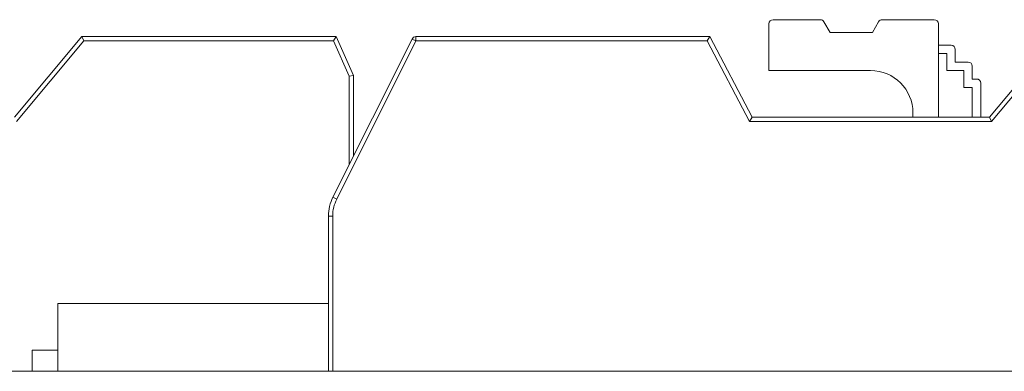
# Model space of a CAD drawing. Header units: inches. Extents: x -30 to 641, y 180 to 601.
# Tile 56 of 234: x 37.79 to 49.41, y 442.47 to 446.62. Entities that reach past the tile are written whole.
import ezdxf

# ---------------------------------------------------------------- set-up
doc = ezdxf.new("R2010")
doc.units = ezdxf.units.IN
doc.header["$MEASUREMENT"] = 0
doc.layers.add('1', color=7, linetype='Continuous')

# ---------------------------------------------------------------- blocks, each defined once
blk = doc.blocks.new('block 2074')
at = {"layer": '1', "color": 155, "lineweight": 18, "true_color": 0x4c7299}
blk.add_lwpolyline([(155.502, 442.474), (23.937, 442.474)], dxfattribs=at)
blk = doc.blocks.new('block 2124')
at = {"layer": '1', "color": 155, "lineweight": 18, "true_color": 0x4c7299}
blk.add_lwpolyline([(38.238, 443.274), (41.433, 443.274)], dxfattribs=at)
blk = doc.blocks.new('block 2125')
at = {"layer": '1', "color": 155, "lineweight": 18, "true_color": 0x4c7299}
blk.add_lwpolyline([(37.938, 442.724), (38.238, 442.724)], dxfattribs=at)
blk = doc.blocks.new('block 2155')
at = {"layer": '1', "color": 155, "lineweight": 13, "true_color": 0x4c7299}
blk.add_lwpolyline([(38.547, 446.374), (37.75, 445.424)], dxfattribs=at)
blk = doc.blocks.new('block 2157')
at = {"layer": '1', "color": 155, "lineweight": 18, "true_color": 0x4c7299}
blk.add_lwpolyline([(37.727, 445.474), (38.524, 446.424)], dxfattribs=at)
blk = doc.blocks.new('block 2158')
at = {"layer": '1', "color": 155, "lineweight": 18, "true_color": 0x4c7299}
blk.add_lwpolyline([(38.547, 446.374), (38.524, 446.424)], dxfattribs=at)
blk = doc.blocks.new('block 2159')
at = {"layer": '1', "color": 155, "lineweight": 13, "true_color": 0x4c7299}
blk.add_lwpolyline([(41.492, 446.374), (38.547, 446.374)], dxfattribs=at)
blk = doc.blocks.new('block 2160')
at = {"layer": '1', "color": 155, "lineweight": 18, "true_color": 0x4c7299}
blk.add_lwpolyline([(38.524, 446.424), (41.524, 446.424)], dxfattribs=at)
blk = doc.blocks.new('block 2161')
at = {"layer": '1', "color": 155, "lineweight": 18, "true_color": 0x4c7299}
blk.add_lwpolyline([(41.492, 446.374), (41.524, 446.424)], dxfattribs=at)
blk = doc.blocks.new('block 2169')
at = {"layer": '1', "color": 155, "lineweight": 13, "true_color": 0x4c7299}
blk.add_lwpolyline([(41.677, 445.956), (41.492, 446.374)], dxfattribs=at)
blk = doc.blocks.new('block 2170')
at = {"layer": '1', "color": 155, "lineweight": 18, "true_color": 0x4c7299}
blk.add_lwpolyline([(41.524, 446.424), (41.727, 445.967)], dxfattribs=at)
blk = doc.blocks.new('block 2171')
at = {"layer": '1', "color": 155, "lineweight": 18, "true_color": 0x4c7299}
blk.add_lwpolyline([(41.677, 445.956), (41.727, 445.967)], dxfattribs=at)
blk = doc.blocks.new('block 2249')
at = {"layer": '1', "color": 155, "lineweight": 18, "true_color": 0x4c7299}
blk.add_lwpolyline([(48.58, 446.624), (47.967, 446.624)], dxfattribs=at)
blk = doc.blocks.new('block 2250')
at = {"layer": '1', "color": 155, "lineweight": 18, "true_color": 0x4c7299}
blk.add_lwpolyline([(47.236, 446.624), (46.68, 446.624)], dxfattribs=at)
blk = doc.blocks.new('block 2251')
at = {"layer": '1', "color": 155, "lineweight": 18, "true_color": 0x4c7299}
blk.add_lwpolyline([(47.352, 446.474), (47.28, 446.599)], dxfattribs=at)
blk = doc.blocks.new('block 2252')
at = {"layer": '1', "color": 155, "lineweight": 18, "true_color": 0x4c7299}
blk.add_lwpolyline([(47.924, 446.599), (47.852, 446.474)], dxfattribs=at)
blk = doc.blocks.new('block 2253')
at = {"layer": '1', "color": 155, "lineweight": 18, "true_color": 0x4c7299}
blk.add_lwpolyline([(47.852, 446.474), (47.352, 446.474)], dxfattribs=at)
blk = doc.blocks.new('block 2254')
at = {"layer": '1', "color": 155, "lineweight": 13, "true_color": 0x4c7299}
blk.add_lwpolyline([(46.403, 445.424), (45.903, 446.374)], dxfattribs=at)
blk = doc.blocks.new('block 2255')
at = {"layer": '1', "color": 155, "lineweight": 18, "true_color": 0x4c7299}
blk.add_lwpolyline([(45.903, 446.374), (45.933, 446.424)], dxfattribs=at)
blk = doc.blocks.new('block 2256')
at = {"layer": '1', "color": 155, "lineweight": 18, "true_color": 0x4c7299}
blk.add_lwpolyline([(45.933, 446.424), (46.433, 445.474)], dxfattribs=at)
blk = doc.blocks.new('block 2257')
at = {"layer": '1', "color": 155, "lineweight": 18, "true_color": 0x4c7299}
blk.add_lwpolyline([(46.403, 445.424), (46.433, 445.474)], dxfattribs=at)
blk = doc.blocks.new('block 2258')
at = {"layer": '1', "color": 155, "lineweight": 13, "true_color": 0x4c7299}
blk.add_lwpolyline([(50.054, 446.374), (49.256, 445.424)], dxfattribs=at)
blk = doc.blocks.new('block 2259')
at = {"layer": '1', "color": 155, "lineweight": 18, "true_color": 0x4c7299}
blk.add_lwpolyline([(49.256, 445.424), (49.233, 445.474)], dxfattribs=at)
blk = doc.blocks.new('block 2260')
at = {"layer": '1', "color": 155, "lineweight": 18, "true_color": 0x4c7299}
blk.add_lwpolyline([(49.233, 445.474), (50.03, 446.424)], dxfattribs=at)
blk = doc.blocks.new('block 2262')
at = {"layer": '1', "color": 155, "lineweight": 13, "true_color": 0x4c7299}
blk.add_lwpolyline([(45.903, 446.374), (42.464, 446.374)], dxfattribs=at)
blk = doc.blocks.new('block 2263')
at = {"layer": '1', "color": 155, "lineweight": 13, "true_color": 0x4c7299}
blk.add_lwpolyline([(42.464, 446.424), (42.464, 446.374)], dxfattribs=at)
blk = doc.blocks.new('block 2264')
at = {"layer": '1', "color": 155, "lineweight": 18, "true_color": 0x4c7299}
blk.add_lwpolyline([(42.464, 446.424), (45.933, 446.424)], dxfattribs=at)
blk = doc.blocks.new('block 2268')
at = {"layer": '1', "color": 155, "lineweight": 13, "true_color": 0x4c7299}
blk.add_lwpolyline([(42.419, 446.396), (42.464, 446.374)], dxfattribs=at)
blk = doc.blocks.new('block 2272')
at = {"layer": '1', "color": 155, "lineweight": 13, "true_color": 0x4c7299}
blk.add_lwpolyline([(42.464, 446.374), (41.531, 444.507)], dxfattribs=at)
blk = doc.blocks.new('block 2273')
at = {"layer": '1', "color": 155, "lineweight": 13, "true_color": 0x4c7299}
blk.add_lwpolyline([(41.486, 444.53), (41.531, 444.507)], dxfattribs=at)
blk = doc.blocks.new('block 2274')
at = {"layer": '1', "color": 155, "lineweight": 18, "true_color": 0x4c7299}
blk.add_lwpolyline([(41.486, 444.53), (42.419, 446.396)], dxfattribs=at)
blk = doc.blocks.new('block 2275')
at = {"layer": '1', "color": 155, "lineweight": 18, "true_color": 0x4c7299}
blk.add_lwpolyline([(48.63, 446.324), (48.78, 446.324)], dxfattribs=at)
blk = doc.blocks.new('block 2276')
at = {"layer": '1', "color": 155, "lineweight": 18, "true_color": 0x4c7299}
blk.add_lwpolyline([(48.83, 446.124), (48.98, 446.124)], dxfattribs=at)
blk = doc.blocks.new('block 2277')
at = {"layer": '1', "color": 155, "lineweight": 18, "true_color": 0x4c7299}
blk.add_lwpolyline([(49.03, 445.924), (49.08, 445.924)], dxfattribs=at)
blk = doc.blocks.new('block 2278')
at = {"layer": '1', "color": 155, "lineweight": 13, "true_color": 0x4c7299}
blk.add_lwpolyline([(49.256, 445.424), (46.403, 445.424)], dxfattribs=at)
blk = doc.blocks.new('block 2279')
at = {"layer": '1', "color": 155, "lineweight": 18, "true_color": 0x4c7299}
blk.add_lwpolyline([(46.433, 445.474), (49.233, 445.474)], dxfattribs=at)
blk = doc.blocks.new('block 2280')
at = {"layer": '1', "color": 155, "lineweight": 13, "true_color": 0x4c7299}
blk.add_lwpolyline([(41.433, 444.306), (41.483, 444.306)], dxfattribs=at)
blk = doc.blocks.new('block 2361')
at = {"layer": '1', "color": 155, "lineweight": 18, "true_color": 0x4c7299}
blk.add_lwpolyline([(38.238, 443.274), (38.238, 442.474)], dxfattribs=at)
blk = doc.blocks.new('block 2362')
at = {"layer": '1', "color": 155, "lineweight": 18, "true_color": 0x4c7299}
blk.add_lwpolyline([(37.938, 442.724), (37.938, 442.474)], dxfattribs=at)
blk = doc.blocks.new('block 2409')
at = {"layer": '1', "color": 155, "lineweight": 18, "true_color": 0x4c7299}
blk.add_lwpolyline([(41.727, 445.967), (41.727, 445.012)], dxfattribs=at)
blk = doc.blocks.new('block 2410')
at = {"layer": '1', "color": 155, "lineweight": 13, "true_color": 0x4c7299}
blk.add_lwpolyline([(41.677, 444.912), (41.677, 445.956)], dxfattribs=at)
blk = doc.blocks.new('block 2455')
at = {"layer": '1', "color": 155, "lineweight": 18, "true_color": 0x4c7299}
blk.add_lwpolyline([(46.63, 446.574), (46.63, 446.024)], dxfattribs=at)
blk = doc.blocks.new('block 2456')
at = {"layer": '1', "color": 155, "lineweight": 18, "true_color": 0x4c7299}
blk.add_lwpolyline([(48.63, 445.474), (48.63, 446.574)], dxfattribs=at)
blk = doc.blocks.new('block 2457')
at = {"layer": '1', "color": 155, "lineweight": 18, "true_color": 0x4c7299}
blk.add_lwpolyline([(48.83, 446.274), (48.83, 446.124)], dxfattribs=at)
blk = doc.blocks.new('block 2458')
at = {"layer": '1', "color": 155, "lineweight": 18, "true_color": 0x4c7299}
blk.add_lwpolyline([(48.73, 446.224), (48.73, 446.024)], dxfattribs=at)
blk = doc.blocks.new('block 2459')
at = {"layer": '1', "color": 155, "lineweight": 18, "true_color": 0x4c7299}
blk.add_lwpolyline([(48.63, 446.224), (48.73, 446.224)], dxfattribs=at)
blk = doc.blocks.new('block 2460')
at = {"layer": '1', "color": 155, "lineweight": 18, "true_color": 0x4c7299}
blk.add_lwpolyline([(49.03, 446.074), (49.03, 445.924)], dxfattribs=at)
blk = doc.blocks.new('block 2461')
at = {"layer": '1', "color": 155, "lineweight": 18, "true_color": 0x4c7299}
blk.add_lwpolyline([(48.93, 446.024), (48.93, 445.824)], dxfattribs=at)
blk = doc.blocks.new('block 2462')
at = {"layer": '1', "color": 155, "lineweight": 18, "true_color": 0x4c7299}
blk.add_lwpolyline([(48.73, 446.024), (48.93, 446.024)], dxfattribs=at)
blk = doc.blocks.new('block 2463')
at = {"layer": '1', "color": 155, "lineweight": 18, "true_color": 0x4c7299}
blk.add_lwpolyline([(46.63, 446.024), (47.83, 446.024)], dxfattribs=at)
blk = doc.blocks.new('block 2466')
at = {"layer": '1', "color": 155, "lineweight": 18, "true_color": 0x4c7299}
blk.add_lwpolyline([(49.13, 445.874), (49.13, 445.474)], dxfattribs=at)
blk = doc.blocks.new('block 2467')
at = {"layer": '1', "color": 155, "lineweight": 18, "true_color": 0x4c7299}
blk.add_lwpolyline([(49.03, 445.824), (49.03, 445.474)], dxfattribs=at)
blk = doc.blocks.new('block 2468')
at = {"layer": '1', "color": 155, "lineweight": 18, "true_color": 0x4c7299}
blk.add_lwpolyline([(48.93, 445.824), (49.03, 445.824)], dxfattribs=at)
blk = doc.blocks.new('block 2469')
at = {"layer": '1', "color": 155, "lineweight": 18, "true_color": 0x4c7299}
blk.add_lwpolyline([(48.33, 445.474), (48.33, 445.524)], dxfattribs=at)
blk = doc.blocks.new('block 2470')
at = {"layer": '1', "color": 155, "lineweight": 13, "true_color": 0x4c7299}
blk.add_lwpolyline([(41.483, 444.306), (41.483, 442.474)], dxfattribs=at)
blk = doc.blocks.new('block 2471')
at = {"layer": '1', "color": 155, "lineweight": 18, "true_color": 0x4c7299}
blk.add_lwpolyline([(41.433, 442.474), (41.433, 444.306)], dxfattribs=at)
blk = doc.blocks.new('block 2528')
at = {"layer": '1', "color": 18, "lineweight": 13, "true_color": 0x4c0000}
blk.add_lwpolyline([(155.502, 442.474), (23.937, 442.474)], dxfattribs=at)
blk = doc.blocks.new('block 2533')
at = {"layer": '1', "color": 18, "lineweight": 13, "true_color": 0x4c0000}
blk.add_lwpolyline([(43.321, 442.474), (40.261, 442.474)], dxfattribs=at)
blk = doc.blocks.new('block 2559')
at = {"layer": '1', "color": 18, "lineweight": 13, "true_color": 0x4c0000}
blk.add_lwpolyline([(155.502, 442.474), (23.937, 442.474)], dxfattribs=at)
blk = doc.blocks.new('block 2622')
at = {"layer": '1', "color": 18, "lineweight": 13, "true_color": 0x4c0000}
blk.add_lwpolyline([(12.599, 442.474), (144.163, 442.474)], dxfattribs=at)
blk = doc.blocks.new('block 2627')
at = {"layer": '1', "color": 18, "lineweight": 13, "true_color": 0x4c0000}
blk.add_lwpolyline([(43.321, 442.474), (40.261, 442.474)], dxfattribs=at)
blk = doc.blocks.new('block 2652')
at = {"layer": '1', "color": 252, "lineweight": 13, "true_color": 0x848484}
blk.add_lwpolyline([(48.928, 442.474), (49.328, 442.474)], dxfattribs=at)
blk = doc.blocks.new('block 2674')
at = {"layer": '1', "color": 18, "lineweight": 13, "true_color": 0x4c0000}
blk.add_lwpolyline([(12.599, 442.474), (144.163, 442.474)], dxfattribs=at)
blk = doc.blocks.new('block 2681')
at = {"layer": '1', "color": 18, "lineweight": 13, "true_color": 0x4c0000}
blk.add_lwpolyline([(43.321, 442.474), (40.261, 442.474)], dxfattribs=at)
blk = doc.blocks.new('block 2684')
at = {"layer": '1', "color": 18, "lineweight": 13, "true_color": 0x4c0000}
blk.add_lwpolyline([(43.321, 442.474), (40.261, 442.474)], dxfattribs=at)
blk = doc.blocks.new('block 2812')
at = {"layer": '1', "color": 252, "lineweight": 13, "true_color": 0x848484}
blk.add_lwpolyline([(48.928, 442.474), (49.328, 442.474)], dxfattribs=at)
blk = doc.blocks.new('block 5252')
at = {"layer": '1', "color": 155, "lineweight": 18, "true_color": 0x4c7299}
blk.add_open_spline([(47.967, 446.624), (47.95, 446.624), (47.933, 446.614), (47.924, 446.599)], degree=3, dxfattribs=at)
blk = doc.blocks.new('block 5253')
at = {"layer": '1', "color": 155, "lineweight": 18, "true_color": 0x4c7299}
blk.add_open_spline([(47.28, 446.599), (47.271, 446.614), (47.254, 446.624), (47.236, 446.624)], degree=3, dxfattribs=at)
blk = doc.blocks.new('block 5254')
at = {"layer": '1', "color": 155, "lineweight": 18, "true_color": 0x4c7299}
blk.add_open_spline([(48.63, 446.574), (48.63, 446.602), (48.608, 446.624), (48.58, 446.624)], degree=3, dxfattribs=at)
blk = doc.blocks.new('block 5255')
at = {"layer": '1', "color": 155, "lineweight": 18, "true_color": 0x4c7299}
blk.add_open_spline([(46.68, 446.624), (46.653, 446.624), (46.63, 446.602), (46.63, 446.574)], degree=3, dxfattribs=at)
blk = doc.blocks.new('block 5256')
at = {"layer": '1', "color": 155, "lineweight": 18, "true_color": 0x4c7299}
blk.add_open_spline([(42.419, 446.396), (42.428, 446.413), (42.445, 446.424), (42.464, 446.424)], degree=3, dxfattribs=at)
blk = doc.blocks.new('block 5257')
at = {"layer": '1', "color": 155, "lineweight": 18, "true_color": 0x4c7299}
blk.add_open_spline([(48.83, 446.274), (48.83, 446.302), (48.808, 446.324), (48.78, 446.324)], degree=3, dxfattribs=at)
blk = doc.blocks.new('block 5258')
at = {"layer": '1', "color": 155, "lineweight": 18, "true_color": 0x4c7299}
blk.add_open_spline([(49.03, 446.074), (49.03, 446.102), (49.008, 446.124), (48.98, 446.124)], degree=3, dxfattribs=at)
blk = doc.blocks.new('block 5259')
at = {"layer": '1', "color": 155, "lineweight": 18, "true_color": 0x4c7299}
blk.add_open_spline([(49.13, 445.874), (49.13, 445.902), (49.108, 445.924), (49.08, 445.924)], degree=3, dxfattribs=at)
blk = doc.blocks.new('block 5260')
at = {"layer": '1', "color": 155, "lineweight": 18, "true_color": 0x4c7299}
blk.add_open_spline([(41.433, 444.306), (41.433, 444.384), (41.451, 444.46), (41.486, 444.53)], degree=3, dxfattribs=at)
blk = doc.blocks.new('block 5261')
at = {"layer": '1', "color": 155, "lineweight": 13, "true_color": 0x4c7299}
blk.add_open_spline([(41.531, 444.507), (41.499, 444.445), (41.483, 444.376), (41.483, 444.306)], degree=3, dxfattribs=at)
blk = doc.blocks.new('block 5265')
at = {"layer": '1', "color": 155, "lineweight": 18, "true_color": 0x4c7299}
blk.add_open_spline([(48.33, 445.524), (48.33, 445.8), (48.106, 446.024), (47.83, 446.024)], degree=3, dxfattribs=at)
blk = doc.blocks.new('block 7551')
at = {"layer": '1', "color": 18, "lineweight": 13, "true_color": 0x4c0000}
blk.add_lwpolyline([(58.95, 442.474), (40.248, 442.474), (30.896, 442.474), (26.221, 442.474), (23.937, 442.474), (23.072, 442.474), (8.182, 442.474), (6.805, 442.474), (4.467, 442.474), (-0.208, 442.474), (-9.559, 442.474), (-11.779, 442.474), (-10.957, 442.474), (-8.619, 442.474), (-3.944, 442.474), (5.408, 442.474), (12.531, 442.474), (13.947, 442.474), (16.284, 442.474), (20.96, 442.474), (39.662, 442.474), (114.472, 442.474)], dxfattribs=at)
blk = doc.blocks.new('block 7565')
at = {"layer": '1', "color": 18, "lineweight": 13, "true_color": 0x4c0000}
blk.add_open_spline([(44.871, 442.474), (44.876, 442.474), (44.882, 442.474), (44.882, 442.474), (44.882, 442.474), (44.89, 442.474), (44.89, 442.474), (44.89, 442.474), (44.901, 442.474), (44.901, 442.474), (44.901, 442.474), (44.914, 442.474), (44.914, 442.474), (44.914, 442.474), (44.928, 442.474), (44.928, 442.474), (44.928, 442.474), (44.945, 442.474), (44.945, 442.474), (44.945, 442.474), (44.963, 442.474), (44.963, 442.474), (44.963, 442.474), (44.983, 442.474), (44.983, 442.474), (44.983, 442.474), (45.003, 442.474), (45.003, 442.474), (45.003, 442.474), (45.025, 442.474), (45.025, 442.474), (45.025, 442.474), (45.048, 442.474), (45.048, 442.474), (45.048, 442.474), (45.071, 442.474), (45.071, 442.474), (45.071, 442.474), (45.121, 442.474), (45.121, 442.474), (45.121, 442.474), (45.171, 442.474), (45.171, 442.474), (45.171, 442.474), (45.195, 442.474), (45.195, 442.474), (45.195, 442.474), (45.218, 442.474), (45.218, 442.474), (45.218, 442.474), (45.239, 442.474), (45.239, 442.474), (45.239, 442.474), (45.26, 442.474), (45.26, 442.474), (45.26, 442.474), (45.279, 442.474), (45.279, 442.474), (45.279, 442.474), (45.297, 442.474), (45.297, 442.474), (45.297, 442.474), (45.314, 442.474), (45.314, 442.474), (45.314, 442.474), (45.329, 442.474), (45.329, 442.474), (45.329, 442.474), (45.342, 442.474), (45.342, 442.474), (45.342, 442.474), (45.353, 442.474), (45.353, 442.474), (45.353, 442.474), (45.361, 442.474), (45.361, 442.474), (45.361, 442.474), (45.367, 442.474), (45.367, 442.474), (45.367, 442.474), (45.361, 442.474), (45.361, 442.474), (45.361, 442.474), (45.353, 442.474), (45.353, 442.474), (45.353, 442.474), (45.342, 442.474), (45.342, 442.474), (45.342, 442.474), (45.329, 442.474), (45.329, 442.474), (45.329, 442.474), (45.314, 442.474), (45.314, 442.474), (45.314, 442.474), (45.297, 442.474), (45.297, 442.474), (45.297, 442.474), (45.279, 442.474), (45.279, 442.474), (45.279, 442.474), (45.26, 442.474), (45.26, 442.474), (45.26, 442.474), (45.239, 442.474), (45.239, 442.474), (45.239, 442.474), (45.218, 442.474), (45.218, 442.474), (45.218, 442.474), (45.195, 442.474), (45.195, 442.474), (45.195, 442.474), (45.171, 442.474), (45.171, 442.474), (45.171, 442.474), (45.121, 442.474), (45.121, 442.474), (45.121, 442.474), (45.071, 442.474), (45.071, 442.474), (45.071, 442.474), (45.048, 442.474), (45.048, 442.474), (45.048, 442.474), (45.025, 442.474), (45.025, 442.474), (45.025, 442.474), (45.003, 442.474), (45.003, 442.474), (45.003, 442.474), (44.983, 442.474), (44.983, 442.474), (44.983, 442.474), (44.963, 442.474), (44.963, 442.474), (44.963, 442.474), (44.945, 442.474), (44.945, 442.474), (44.945, 442.474), (44.928, 442.474), (44.928, 442.474), (44.928, 442.474), (44.914, 442.474), (44.914, 442.474), (44.914, 442.474), (44.901, 442.474), (44.901, 442.474), (44.901, 442.474), (44.89, 442.474), (44.89, 442.474), (44.89, 442.474), (44.882, 442.474), (44.882, 442.474), (44.882, 442.474), (44.876, 442.474), (44.876, 442.474)], degree=3, knots=[0, 0, 0, 0, 1, 1, 1, 2, 2, 2, 3, 3, 3, 4, 4, 4, 5, 5, 5, 6, 6, 6, 7, 7, 7, 8, 8, 8, 9, 9, 9, 10, 10, 10, 11, 11, 11, 12, 12, 12, 13, 13, 13, 14, 14, 14, 15, 15, 15, 16, 16, 16, 17, 17, 17, 18, 18, 18, 19, 19, 19, 20, 20, 20, 21, 21, 21, 22, 22, 22, 23, 23, 23, 24, 24, 24, 25, 25, 25, 26, 26, 26, 27, 27, 27, 28, 28, 28, 29, 29, 29, 30, 30, 30, 31, 31, 31, 32, 32, 32, 33, 33, 33, 34, 34, 34, 35, 35, 35, 36, 36, 36, 37, 37, 37, 38, 38, 38, 39, 39, 39, 40, 40, 40, 41, 41, 41, 42, 42, 42, 43, 43, 43, 44, 44, 44, 45, 45, 45, 46, 46, 46, 47, 47, 47, 48, 48, 48, 49, 49, 49, 50, 50, 50, 51, 51, 51, 52, 52, 52, 52], dxfattribs=at)
blk = doc.blocks.new('block 7566')
at = {"layer": '1', "color": 18, "lineweight": 13, "true_color": 0x4c0000}
blk.add_open_spline([(43.621, 442.474), (43.445, 442.474), (43.268, 442.474), (43.091, 442.474), (43.055, 442.474), (43.02, 442.474), (42.984, 442.474), (42.076, 442.474), (41.169, 442.474), (40.261, 442.474), (40.164, 442.474), (40.068, 442.474), (39.971, 442.474), (40.068, 442.474), (40.164, 442.474), (40.261, 442.474), (41.169, 442.474), (42.076, 442.474), (42.984, 442.474), (43.02, 442.474), (43.055, 442.474), (43.091, 442.474), (43.268, 442.474), (43.445, 442.474), (43.621, 442.474), (43.421, 442.474), (43.221, 442.474), (43.021, 442.474), (43.221, 442.474), (43.421, 442.474), (43.621, 442.474)], degree=3, knots=[0, 0, 0, 0, 1, 1, 1, 2, 2, 2, 3, 3, 3, 4, 4, 4, 5, 5, 5, 6, 6, 6, 7, 7, 7, 8, 8, 8, 9, 9, 9, 10, 10, 10, 10], dxfattribs=at)
blk = doc.blocks.new('block 7567')
at = {"layer": '1', "color": 18, "lineweight": 13, "true_color": 0x4c0000}
blk.add_open_spline([(43.621, 442.474), (43.445, 442.474), (43.268, 442.474), (43.091, 442.474), (43.055, 442.474), (43.02, 442.474), (42.984, 442.474), (42.076, 442.474), (41.169, 442.474), (40.261, 442.474), (40.164, 442.474), (40.068, 442.474), (39.971, 442.474), (40.068, 442.474), (40.164, 442.474), (40.261, 442.474), (41.169, 442.474), (42.076, 442.474), (42.984, 442.474), (43.02, 442.474), (43.055, 442.474), (43.091, 442.474), (43.268, 442.474), (43.445, 442.474), (43.621, 442.474), (43.421, 442.474), (43.221, 442.474), (43.021, 442.474), (43.221, 442.474), (43.421, 442.474), (43.621, 442.474)], degree=3, knots=[0, 0, 0, 0, 1, 1, 1, 2, 2, 2, 3, 3, 3, 4, 4, 4, 5, 5, 5, 6, 6, 6, 7, 7, 7, 8, 8, 8, 9, 9, 9, 10, 10, 10, 10], dxfattribs=at)
blk = doc.blocks.new('block 7568')
at = {"layer": '1', "color": 18, "lineweight": 13, "true_color": 0x4c0000}
blk.add_open_spline([(39.182, 442.474), (39.278, 442.474), (39.375, 442.474), (39.471, 442.474), (39.375, 442.474), (39.278, 442.474), (39.182, 442.474), (38.941, 442.474), (38.7, 442.474), (38.459, 442.474), (38.423, 442.474), (38.387, 442.474), (38.352, 442.474), (38.175, 442.474), (37.998, 442.474), (37.821, 442.474), (38.021, 442.474), (38.221, 442.474), (38.421, 442.474), (38.221, 442.474), (38.021, 442.474), (37.821, 442.474), (37.998, 442.474), (38.175, 442.474), (38.352, 442.474), (38.387, 442.474), (38.423, 442.474), (38.459, 442.474), (38.7, 442.474), (38.941, 442.474), (39.182, 442.474)], degree=3, knots=[0, 0, 0, 0, 1, 1, 1, 2, 2, 2, 3, 3, 3, 4, 4, 4, 5, 5, 5, 6, 6, 6, 7, 7, 7, 8, 8, 8, 9, 9, 9, 10, 10, 10, 10], dxfattribs=at)
blk = doc.blocks.new('block 7569')
at = {"layer": '1', "color": 18, "lineweight": 13, "true_color": 0x4c0000}
blk.add_open_spline([(39.182, 442.474), (39.278, 442.474), (39.375, 442.474), (39.471, 442.474), (39.375, 442.474), (39.278, 442.474), (39.182, 442.474), (38.941, 442.474), (38.7, 442.474), (38.459, 442.474), (38.423, 442.474), (38.387, 442.474), (38.352, 442.474), (38.175, 442.474), (37.998, 442.474), (37.821, 442.474), (38.021, 442.474), (38.221, 442.474), (38.421, 442.474), (38.221, 442.474), (38.021, 442.474), (37.821, 442.474), (37.998, 442.474), (38.175, 442.474), (38.352, 442.474), (38.387, 442.474), (38.423, 442.474), (38.459, 442.474), (38.7, 442.474), (38.941, 442.474), (39.182, 442.474)], degree=3, knots=[0, 0, 0, 0, 1, 1, 1, 2, 2, 2, 3, 3, 3, 4, 4, 4, 5, 5, 5, 6, 6, 6, 7, 7, 7, 8, 8, 8, 9, 9, 9, 10, 10, 10, 10], dxfattribs=at)
blk = doc.blocks.new('block 7708')
at = {"layer": '1', "color": 252, "lineweight": 13, "true_color": 0x848484}
blk.add_open_spline([(47.738, 442.474), (47.742, 442.474), (47.748, 442.474), (47.748, 442.474), (47.748, 442.474), (47.757, 442.474), (47.757, 442.474), (47.757, 442.474), (47.767, 442.474), (47.767, 442.474), (47.767, 442.474), (47.78, 442.474), (47.78, 442.474), (47.78, 442.474), (47.795, 442.474), (47.795, 442.474), (47.795, 442.474), (47.812, 442.474), (47.812, 442.474), (47.812, 442.474), (47.83, 442.474), (47.83, 442.474), (47.83, 442.474), (47.85, 442.474), (47.85, 442.474), (47.85, 442.474), (47.87, 442.474), (47.87, 442.474), (47.87, 442.474), (47.891, 442.474), (47.891, 442.474), (47.891, 442.474), (47.914, 442.474), (47.914, 442.474), (47.914, 442.474), (47.938, 442.474), (47.938, 442.474), (47.938, 442.474), (47.988, 442.474), (47.988, 442.474), (47.988, 442.474), (48.038, 442.474), (48.038, 442.474), (48.038, 442.474), (48.062, 442.474), (48.062, 442.474), (48.062, 442.474), (48.085, 442.474), (48.085, 442.474), (48.085, 442.474), (48.106, 442.474), (48.106, 442.474), (48.106, 442.474), (48.126, 442.474), (48.126, 442.474), (48.126, 442.474), (48.146, 442.474), (48.146, 442.474), (48.146, 442.474), (48.164, 442.474), (48.164, 442.474), (48.164, 442.474), (48.181, 442.474), (48.181, 442.474), (48.181, 442.474), (48.196, 442.474), (48.196, 442.474), (48.196, 442.474), (48.209, 442.474), (48.209, 442.474), (48.209, 442.474), (48.219, 442.474), (48.219, 442.474), (48.219, 442.474), (48.228, 442.474), (48.228, 442.474), (48.228, 442.474), (48.233, 442.474), (48.233, 442.474), (48.233, 442.474), (48.228, 442.474), (48.228, 442.474), (48.228, 442.474), (48.219, 442.474), (48.219, 442.474), (48.219, 442.474), (48.209, 442.474), (48.209, 442.474), (48.209, 442.474), (48.196, 442.474), (48.196, 442.474), (48.196, 442.474), (48.181, 442.474), (48.181, 442.474), (48.181, 442.474), (48.164, 442.474), (48.164, 442.474), (48.164, 442.474), (48.146, 442.474), (48.146, 442.474), (48.146, 442.474), (48.126, 442.474), (48.126, 442.474), (48.126, 442.474), (48.106, 442.474), (48.106, 442.474), (48.106, 442.474), (48.085, 442.474), (48.085, 442.474), (48.085, 442.474), (48.062, 442.474), (48.062, 442.474), (48.062, 442.474), (48.038, 442.474), (48.038, 442.474), (48.038, 442.474), (47.988, 442.474), (47.988, 442.474), (47.988, 442.474), (47.938, 442.474), (47.938, 442.474), (47.938, 442.474), (47.914, 442.474), (47.914, 442.474), (47.914, 442.474), (47.891, 442.474), (47.891, 442.474), (47.891, 442.474), (47.87, 442.474), (47.87, 442.474), (47.87, 442.474), (47.85, 442.474), (47.85, 442.474), (47.85, 442.474), (47.83, 442.474), (47.83, 442.474), (47.83, 442.474), (47.812, 442.474), (47.812, 442.474), (47.812, 442.474), (47.795, 442.474), (47.795, 442.474), (47.795, 442.474), (47.78, 442.474), (47.78, 442.474), (47.78, 442.474), (47.767, 442.474), (47.767, 442.474), (47.767, 442.474), (47.757, 442.474), (47.757, 442.474), (47.757, 442.474), (47.748, 442.474), (47.748, 442.474), (47.748, 442.474), (47.742, 442.474), (47.742, 442.474)], degree=3, knots=[0, 0, 0, 0, 1, 1, 1, 2, 2, 2, 3, 3, 3, 4, 4, 4, 5, 5, 5, 6, 6, 6, 7, 7, 7, 8, 8, 8, 9, 9, 9, 10, 10, 10, 11, 11, 11, 12, 12, 12, 13, 13, 13, 14, 14, 14, 15, 15, 15, 16, 16, 16, 17, 17, 17, 18, 18, 18, 19, 19, 19, 20, 20, 20, 21, 21, 21, 22, 22, 22, 23, 23, 23, 24, 24, 24, 25, 25, 25, 26, 26, 26, 27, 27, 27, 28, 28, 28, 29, 29, 29, 30, 30, 30, 31, 31, 31, 32, 32, 32, 33, 33, 33, 34, 34, 34, 35, 35, 35, 36, 36, 36, 37, 37, 37, 38, 38, 38, 39, 39, 39, 40, 40, 40, 41, 41, 41, 42, 42, 42, 43, 43, 43, 44, 44, 44, 45, 45, 45, 46, 46, 46, 47, 47, 47, 48, 48, 48, 49, 49, 49, 50, 50, 50, 51, 51, 51, 52, 52, 52, 52], dxfattribs=at)
blk = doc.blocks.new('block 7930')
at = {"layer": '1', "color": 18, "lineweight": 13, "true_color": 0x4c0000}
blk.add_open_spline([(38.017, 442.474), (38.164, 442.474), (38.31, 442.474), (38.457, 442.474), (38.31, 442.474), (38.164, 442.474), (38.017, 442.474)], degree=3, knots=[0, 0, 0, 0, 1, 1, 1, 2, 2, 2, 2], dxfattribs=at)
blk = doc.blocks.new('block 7940')
at = {"layer": '1', "color": 18, "lineweight": 13, "true_color": 0x4c0000}
blk.add_open_spline([(47.671, 442.474), (47.671, 442.474), (47.579, 442.474), (47.579, 442.474), (47.579, 442.474), (47.557, 442.474), (47.557, 442.474), (47.557, 442.474), (47.536, 442.474), (47.536, 442.474), (47.536, 442.474), (47.516, 442.474), (47.516, 442.474), (47.516, 442.474), (47.498, 442.474), (47.498, 442.474), (47.498, 442.474), (47.481, 442.474), (47.481, 442.474), (47.481, 442.474), (47.467, 442.474), (47.467, 442.474), (47.467, 442.474), (47.454, 442.474), (47.454, 442.474), (47.454, 442.474), (47.444, 442.474), (47.444, 442.474), (47.444, 442.474), (47.435, 442.474), (47.435, 442.474), (47.435, 442.474), (47.428, 442.474), (47.428, 442.474), (47.424, 442.474), (47.421, 442.474), (47.421, 442.474), (47.424, 442.474), (47.429, 442.474), (47.429, 442.474), (47.429, 442.474), (47.436, 442.474), (47.436, 442.474), (47.436, 442.474), (47.444, 442.474), (47.444, 442.474), (47.444, 442.474), (47.455, 442.474), (47.455, 442.474), (47.455, 442.474), (47.468, 442.474), (47.468, 442.474), (47.468, 442.474), (47.482, 442.474), (47.482, 442.474), (47.482, 442.474), (47.499, 442.474), (47.499, 442.474), (47.499, 442.474), (47.517, 442.474), (47.517, 442.474), (47.517, 442.474), (47.537, 442.474), (47.537, 442.474), (47.537, 442.474), (47.558, 442.474), (47.558, 442.474), (47.558, 442.474), (47.603, 442.474), (47.603, 442.474), (47.603, 442.474), (47.649, 442.474), (47.649, 442.474), (47.649, 442.474), (47.696, 442.474), (47.696, 442.474), (47.696, 442.474), (47.743, 442.474), (47.743, 442.474), (47.743, 442.474), (47.791, 442.474), (47.791, 442.474), (47.791, 442.474), (47.813, 442.474), (47.813, 442.474), (47.813, 442.474), (47.834, 442.474), (47.834, 442.474), (47.834, 442.474), (47.853, 442.474), (47.853, 442.474), (47.853, 442.474), (47.871, 442.474), (47.871, 442.474), (47.871, 442.474), (47.885, 442.474), (47.885, 442.474), (47.885, 442.474), (47.898, 442.474), (47.898, 442.474), (47.898, 442.474), (47.907, 442.474), (47.907, 442.474), (47.907, 442.474), (47.914, 442.474), (47.914, 442.474), (47.919, 442.474), (47.921, 442.474), (47.921, 442.474), (47.919, 442.474), (47.914, 442.474), (47.914, 442.474), (47.914, 442.474), (47.907, 442.474), (47.907, 442.474), (47.907, 442.474), (47.897, 442.474), (47.897, 442.474), (47.897, 442.474), (47.885, 442.474), (47.885, 442.474), (47.885, 442.474), (47.87, 442.474), (47.87, 442.474), (47.87, 442.474), (47.852, 442.474), (47.852, 442.474), (47.852, 442.474), (47.833, 442.474), (47.833, 442.474), (47.833, 442.474), (47.812, 442.474), (47.812, 442.474), (47.812, 442.474), (47.766, 442.474), (47.766, 442.474), (47.766, 442.474), (47.718, 442.474), (47.718, 442.474), (47.718, 442.474), (47.671, 442.474), (47.671, 442.474)], degree=3, knots=[0, 0, 0, 0, 1, 1, 1, 2, 2, 2, 3, 3, 3, 4, 4, 4, 5, 5, 5, 6, 6, 6, 7, 7, 7, 8, 8, 8, 9, 9, 9, 10, 10, 10, 11, 11, 11, 12, 12, 12, 13, 13, 13, 14, 14, 14, 15, 15, 15, 16, 16, 16, 17, 17, 17, 18, 18, 18, 19, 19, 19, 20, 20, 20, 21, 21, 21, 22, 22, 22, 23, 23, 23, 24, 24, 24, 25, 25, 25, 26, 26, 26, 27, 27, 27, 28, 28, 28, 29, 29, 29, 30, 30, 30, 31, 31, 31, 32, 32, 32, 33, 33, 33, 34, 34, 34, 35, 35, 35, 36, 36, 36, 37, 37, 37, 38, 38, 38, 39, 39, 39, 40, 40, 40, 41, 41, 41, 42, 42, 42, 43, 43, 43, 44, 44, 44, 45, 45, 45, 46, 46, 46, 47, 47, 47, 47], dxfattribs=at)
blk = doc.blocks.new('block 7941')
at = {"layer": '1', "color": 18, "lineweight": 13, "true_color": 0x4c0000}
blk.add_open_spline([(47.671, 442.474), (47.671, 442.474), (47.579, 442.474), (47.579, 442.474), (47.579, 442.474), (47.557, 442.474), (47.557, 442.474), (47.557, 442.474), (47.536, 442.474), (47.536, 442.474), (47.536, 442.474), (47.516, 442.474), (47.516, 442.474), (47.516, 442.474), (47.498, 442.474), (47.498, 442.474), (47.498, 442.474), (47.481, 442.474), (47.481, 442.474), (47.481, 442.474), (47.467, 442.474), (47.467, 442.474), (47.467, 442.474), (47.454, 442.474), (47.454, 442.474), (47.454, 442.474), (47.444, 442.474), (47.444, 442.474), (47.444, 442.474), (47.435, 442.474), (47.435, 442.474), (47.435, 442.474), (47.428, 442.474), (47.428, 442.474), (47.424, 442.474), (47.421, 442.474), (47.421, 442.474), (47.424, 442.474), (47.429, 442.474), (47.429, 442.474), (47.429, 442.474), (47.436, 442.474), (47.436, 442.474), (47.436, 442.474), (47.444, 442.474), (47.444, 442.474), (47.444, 442.474), (47.455, 442.474), (47.455, 442.474), (47.455, 442.474), (47.468, 442.474), (47.468, 442.474), (47.468, 442.474), (47.482, 442.474), (47.482, 442.474), (47.482, 442.474), (47.499, 442.474), (47.499, 442.474), (47.499, 442.474), (47.517, 442.474), (47.517, 442.474), (47.517, 442.474), (47.537, 442.474), (47.537, 442.474), (47.537, 442.474), (47.558, 442.474), (47.558, 442.474), (47.558, 442.474), (47.603, 442.474), (47.603, 442.474), (47.603, 442.474), (47.649, 442.474), (47.649, 442.474), (47.649, 442.474), (47.696, 442.474), (47.696, 442.474), (47.696, 442.474), (47.743, 442.474), (47.743, 442.474), (47.743, 442.474), (47.791, 442.474), (47.791, 442.474), (47.791, 442.474), (47.813, 442.474), (47.813, 442.474), (47.813, 442.474), (47.834, 442.474), (47.834, 442.474), (47.834, 442.474), (47.853, 442.474), (47.853, 442.474), (47.853, 442.474), (47.871, 442.474), (47.871, 442.474), (47.871, 442.474), (47.885, 442.474), (47.885, 442.474), (47.885, 442.474), (47.898, 442.474), (47.898, 442.474), (47.898, 442.474), (47.907, 442.474), (47.907, 442.474), (47.907, 442.474), (47.914, 442.474), (47.914, 442.474), (47.919, 442.474), (47.921, 442.474), (47.921, 442.474), (47.919, 442.474), (47.914, 442.474), (47.914, 442.474), (47.914, 442.474), (47.907, 442.474), (47.907, 442.474), (47.907, 442.474), (47.897, 442.474), (47.897, 442.474), (47.897, 442.474), (47.885, 442.474), (47.885, 442.474), (47.885, 442.474), (47.87, 442.474), (47.87, 442.474), (47.87, 442.474), (47.852, 442.474), (47.852, 442.474), (47.852, 442.474), (47.833, 442.474), (47.833, 442.474), (47.833, 442.474), (47.812, 442.474), (47.812, 442.474), (47.812, 442.474), (47.766, 442.474), (47.766, 442.474), (47.766, 442.474), (47.718, 442.474), (47.718, 442.474), (47.718, 442.474), (47.671, 442.474), (47.671, 442.474)], degree=3, knots=[0, 0, 0, 0, 1, 1, 1, 2, 2, 2, 3, 3, 3, 4, 4, 4, 5, 5, 5, 6, 6, 6, 7, 7, 7, 8, 8, 8, 9, 9, 9, 10, 10, 10, 11, 11, 11, 12, 12, 12, 13, 13, 13, 14, 14, 14, 15, 15, 15, 16, 16, 16, 17, 17, 17, 18, 18, 18, 19, 19, 19, 20, 20, 20, 21, 21, 21, 22, 22, 22, 23, 23, 23, 24, 24, 24, 25, 25, 25, 26, 26, 26, 27, 27, 27, 28, 28, 28, 29, 29, 29, 30, 30, 30, 31, 31, 31, 32, 32, 32, 33, 33, 33, 34, 34, 34, 35, 35, 35, 36, 36, 36, 37, 37, 37, 38, 38, 38, 39, 39, 39, 40, 40, 40, 41, 41, 41, 42, 42, 42, 43, 43, 43, 44, 44, 44, 45, 45, 45, 46, 46, 46, 47, 47, 47, 47], dxfattribs=at)
blk = doc.blocks.new('block 7942')
at = {"layer": '1', "color": 18, "lineweight": 13, "true_color": 0x4c0000}
blk.add_open_spline([(40.021, 442.474), (40.354, 442.474), (40.688, 442.474), (41.021, 442.474)], degree=3, dxfattribs=at)
blk = doc.blocks.new('block 7943')
at = {"layer": '1', "color": 18, "lineweight": 13, "true_color": 0x4c0000}
blk.add_open_spline([(41.021, 442.474), (40.688, 442.474), (40.354, 442.474), (40.021, 442.474)], degree=3, dxfattribs=at)
blk = doc.blocks.new('block 7948')
at = {"layer": '1', "color": 18, "lineweight": 13, "true_color": 0x4c0000}
blk.add_open_spline([(46.671, 442.474), (44.671, 442.474), (42.671, 442.474), (40.671, 442.474), (42.671, 442.474), (44.671, 442.474), (46.671, 442.474)], degree=3, knots=[0, 0, 0, 0, 1, 1, 1, 2, 2, 2, 2], dxfattribs=at)
blk = doc.blocks.new('block 7949')
at = {"layer": '1', "color": 18, "lineweight": 13, "true_color": 0x4c0000}
blk.add_open_spline([(46.721, 442.474), (44.688, 442.474), (42.654, 442.474), (40.621, 442.474), (42.654, 442.474), (44.688, 442.474), (46.721, 442.474)], degree=3, knots=[0, 0, 0, 0, 1, 1, 1, 2, 2, 2, 2], dxfattribs=at)
blk = doc.blocks.new('block 7986')
at = {"layer": '1', "color": 18, "lineweight": 13, "true_color": 0x4c0000}
blk.add_open_spline([(42.971, 442.474), (43.304, 442.474), (43.638, 442.474), (43.971, 442.474)], degree=3, dxfattribs=at)
blk = doc.blocks.new('block 7987')
at = {"layer": '1', "color": 18, "lineweight": 13, "true_color": 0x4c0000}
blk.add_open_spline([(43.971, 442.474), (43.638, 442.474), (43.304, 442.474), (42.971, 442.474)], degree=3, dxfattribs=at)
blk = doc.blocks.new('block 7988')
at = {"layer": '1', "color": 18, "lineweight": 13, "true_color": 0x4c0000}
blk.add_open_spline([(39.821, 442.474), (40.988, 442.474), (42.154, 442.474), (43.321, 442.474), (42.154, 442.474), (40.988, 442.474), (39.821, 442.474)], degree=3, knots=[0, 0, 0, 0, 1, 1, 1, 2, 2, 2, 2], dxfattribs=at)
blk = doc.blocks.new('block 7989')
at = {"layer": '1', "color": 18, "lineweight": 13, "true_color": 0x4c0000}
blk.add_open_spline([(39.771, 442.474), (40.971, 442.474), (42.171, 442.474), (43.371, 442.474), (42.171, 442.474), (40.971, 442.474), (39.771, 442.474)], degree=3, knots=[0, 0, 0, 0, 1, 1, 1, 2, 2, 2, 2], dxfattribs=at)
blk = doc.blocks.new('block 8059')
at = {"layer": '1', "color": 18, "lineweight": 13, "true_color": 0x4c0000}
blk.add_open_spline([(39.182, 442.474), (39.278, 442.474), (39.375, 442.474), (39.471, 442.474), (39.375, 442.474), (39.278, 442.474), (39.182, 442.474), (38.941, 442.474), (38.7, 442.474), (38.459, 442.474), (38.423, 442.474), (38.387, 442.474), (38.352, 442.474), (38.175, 442.474), (37.998, 442.474), (37.821, 442.474), (38.021, 442.474), (38.221, 442.474), (38.421, 442.474), (38.221, 442.474), (38.021, 442.474), (37.821, 442.474), (37.998, 442.474), (38.175, 442.474), (38.352, 442.474), (38.387, 442.474), (38.423, 442.474), (38.459, 442.474), (38.7, 442.474), (38.941, 442.474), (39.182, 442.474)], degree=3, knots=[0, 0, 0, 0, 1, 1, 1, 2, 2, 2, 3, 3, 3, 4, 4, 4, 5, 5, 5, 6, 6, 6, 7, 7, 7, 8, 8, 8, 9, 9, 9, 10, 10, 10, 10], dxfattribs=at)
blk = doc.blocks.new('block 8062')
at = {"layer": '1', "color": 18, "lineweight": 13, "true_color": 0x4c0000}
blk.add_open_spline([(43.621, 442.474), (43.445, 442.474), (43.268, 442.474), (43.091, 442.474), (43.055, 442.474), (43.02, 442.474), (42.984, 442.474), (42.076, 442.474), (41.169, 442.474), (40.261, 442.474), (40.164, 442.474), (40.068, 442.474), (39.971, 442.474), (40.068, 442.474), (40.164, 442.474), (40.261, 442.474), (41.169, 442.474), (42.076, 442.474), (42.984, 442.474), (43.02, 442.474), (43.055, 442.474), (43.091, 442.474), (43.268, 442.474), (43.445, 442.474), (43.621, 442.474), (43.421, 442.474), (43.221, 442.474), (43.021, 442.474), (43.221, 442.474), (43.421, 442.474), (43.621, 442.474)], degree=3, knots=[0, 0, 0, 0, 1, 1, 1, 2, 2, 2, 3, 3, 3, 4, 4, 4, 5, 5, 5, 6, 6, 6, 7, 7, 7, 8, 8, 8, 9, 9, 9, 10, 10, 10, 10], dxfattribs=at)
blk = doc.blocks.new('block 8064')
at = {"layer": '1', "color": 18, "lineweight": 13, "true_color": 0x4c0000}
blk.add_open_spline([(44.871, 442.474), (44.876, 442.474), (44.882, 442.474), (44.882, 442.474), (44.882, 442.474), (44.89, 442.474), (44.89, 442.474), (44.89, 442.474), (44.901, 442.474), (44.901, 442.474), (44.901, 442.474), (44.914, 442.474), (44.914, 442.474), (44.914, 442.474), (44.928, 442.474), (44.928, 442.474), (44.928, 442.474), (44.945, 442.474), (44.945, 442.474), (44.945, 442.474), (44.963, 442.474), (44.963, 442.474), (44.963, 442.474), (44.983, 442.474), (44.983, 442.474), (44.983, 442.474), (45.003, 442.474), (45.003, 442.474), (45.003, 442.474), (45.025, 442.474), (45.025, 442.474), (45.025, 442.474), (45.048, 442.474), (45.048, 442.474), (45.048, 442.474), (45.071, 442.474), (45.071, 442.474), (45.071, 442.474), (45.121, 442.474), (45.121, 442.474), (45.121, 442.474), (45.171, 442.474), (45.171, 442.474), (45.171, 442.474), (45.195, 442.474), (45.195, 442.474), (45.195, 442.474), (45.218, 442.474), (45.218, 442.474), (45.218, 442.474), (45.239, 442.474), (45.239, 442.474), (45.239, 442.474), (45.26, 442.474), (45.26, 442.474), (45.26, 442.474), (45.279, 442.474), (45.279, 442.474), (45.279, 442.474), (45.297, 442.474), (45.297, 442.474), (45.297, 442.474), (45.314, 442.474), (45.314, 442.474), (45.314, 442.474), (45.329, 442.474), (45.329, 442.474), (45.329, 442.474), (45.342, 442.474), (45.342, 442.474), (45.342, 442.474), (45.353, 442.474), (45.353, 442.474), (45.353, 442.474), (45.361, 442.474), (45.361, 442.474), (45.361, 442.474), (45.367, 442.474), (45.367, 442.474), (45.367, 442.474), (45.361, 442.474), (45.361, 442.474), (45.361, 442.474), (45.353, 442.474), (45.353, 442.474), (45.353, 442.474), (45.342, 442.474), (45.342, 442.474), (45.342, 442.474), (45.329, 442.474), (45.329, 442.474), (45.329, 442.474), (45.314, 442.474), (45.314, 442.474), (45.314, 442.474), (45.297, 442.474), (45.297, 442.474), (45.297, 442.474), (45.279, 442.474), (45.279, 442.474), (45.279, 442.474), (45.26, 442.474), (45.26, 442.474), (45.26, 442.474), (45.239, 442.474), (45.239, 442.474), (45.239, 442.474), (45.218, 442.474), (45.218, 442.474), (45.218, 442.474), (45.195, 442.474), (45.195, 442.474), (45.195, 442.474), (45.171, 442.474), (45.171, 442.474), (45.171, 442.474), (45.121, 442.474), (45.121, 442.474), (45.121, 442.474), (45.071, 442.474), (45.071, 442.474), (45.071, 442.474), (45.048, 442.474), (45.048, 442.474), (45.048, 442.474), (45.025, 442.474), (45.025, 442.474), (45.025, 442.474), (45.003, 442.474), (45.003, 442.474), (45.003, 442.474), (44.983, 442.474), (44.983, 442.474), (44.983, 442.474), (44.963, 442.474), (44.963, 442.474), (44.963, 442.474), (44.945, 442.474), (44.945, 442.474), (44.945, 442.474), (44.928, 442.474), (44.928, 442.474), (44.928, 442.474), (44.914, 442.474), (44.914, 442.474), (44.914, 442.474), (44.901, 442.474), (44.901, 442.474), (44.901, 442.474), (44.89, 442.474), (44.89, 442.474), (44.89, 442.474), (44.882, 442.474), (44.882, 442.474), (44.882, 442.474), (44.876, 442.474), (44.876, 442.474)], degree=3, knots=[0, 0, 0, 0, 1, 1, 1, 2, 2, 2, 3, 3, 3, 4, 4, 4, 5, 5, 5, 6, 6, 6, 7, 7, 7, 8, 8, 8, 9, 9, 9, 10, 10, 10, 11, 11, 11, 12, 12, 12, 13, 13, 13, 14, 14, 14, 15, 15, 15, 16, 16, 16, 17, 17, 17, 18, 18, 18, 19, 19, 19, 20, 20, 20, 21, 21, 21, 22, 22, 22, 23, 23, 23, 24, 24, 24, 25, 25, 25, 26, 26, 26, 27, 27, 27, 28, 28, 28, 29, 29, 29, 30, 30, 30, 31, 31, 31, 32, 32, 32, 33, 33, 33, 34, 34, 34, 35, 35, 35, 36, 36, 36, 37, 37, 37, 38, 38, 38, 39, 39, 39, 40, 40, 40, 41, 41, 41, 42, 42, 42, 43, 43, 43, 44, 44, 44, 45, 45, 45, 46, 46, 46, 47, 47, 47, 48, 48, 48, 49, 49, 49, 50, 50, 50, 51, 51, 51, 52, 52, 52, 52], dxfattribs=at)
blk = doc.blocks.new('block 8066')
at = {"layer": '1', "color": 18, "lineweight": 13, "true_color": 0x4c0000}
blk.add_open_spline([(43.621, 442.474), (43.445, 442.474), (43.268, 442.474), (43.091, 442.474), (43.055, 442.474), (43.02, 442.474), (42.984, 442.474), (42.076, 442.474), (41.169, 442.474), (40.261, 442.474), (40.164, 442.474), (40.068, 442.474), (39.971, 442.474), (40.068, 442.474), (40.164, 442.474), (40.261, 442.474), (41.169, 442.474), (42.076, 442.474), (42.984, 442.474), (43.02, 442.474), (43.055, 442.474), (43.091, 442.474), (43.268, 442.474), (43.445, 442.474), (43.621, 442.474), (43.421, 442.474), (43.221, 442.474), (43.021, 442.474), (43.221, 442.474), (43.421, 442.474), (43.621, 442.474)], degree=3, knots=[0, 0, 0, 0, 1, 1, 1, 2, 2, 2, 3, 3, 3, 4, 4, 4, 5, 5, 5, 6, 6, 6, 7, 7, 7, 8, 8, 8, 9, 9, 9, 10, 10, 10, 10], dxfattribs=at)
blk = doc.blocks.new('block 8068')
at = {"layer": '1', "color": 18, "lineweight": 13, "true_color": 0x4c0000}
blk.add_open_spline([(39.182, 442.474), (39.278, 442.474), (39.375, 442.474), (39.471, 442.474), (39.375, 442.474), (39.278, 442.474), (39.182, 442.474), (38.941, 442.474), (38.7, 442.474), (38.459, 442.474), (38.423, 442.474), (38.387, 442.474), (38.352, 442.474), (38.175, 442.474), (37.998, 442.474), (37.821, 442.474), (38.021, 442.474), (38.221, 442.474), (38.421, 442.474), (38.221, 442.474), (38.021, 442.474), (37.821, 442.474), (37.998, 442.474), (38.175, 442.474), (38.352, 442.474), (38.387, 442.474), (38.423, 442.474), (38.459, 442.474), (38.7, 442.474), (38.941, 442.474), (39.182, 442.474)], degree=3, knots=[0, 0, 0, 0, 1, 1, 1, 2, 2, 2, 3, 3, 3, 4, 4, 4, 5, 5, 5, 6, 6, 6, 7, 7, 7, 8, 8, 8, 9, 9, 9, 10, 10, 10, 10], dxfattribs=at)
blk = doc.blocks.new('block 8318')
at = {"layer": '1', "color": 252, "lineweight": 13, "true_color": 0x848484}
blk.add_open_spline([(47.738, 442.474), (47.742, 442.474), (47.748, 442.474), (47.748, 442.474), (47.748, 442.474), (47.757, 442.474), (47.757, 442.474), (47.757, 442.474), (47.767, 442.474), (47.767, 442.474), (47.767, 442.474), (47.78, 442.474), (47.78, 442.474), (47.78, 442.474), (47.795, 442.474), (47.795, 442.474), (47.795, 442.474), (47.812, 442.474), (47.812, 442.474), (47.812, 442.474), (47.83, 442.474), (47.83, 442.474), (47.83, 442.474), (47.85, 442.474), (47.85, 442.474), (47.85, 442.474), (47.87, 442.474), (47.87, 442.474), (47.87, 442.474), (47.891, 442.474), (47.891, 442.474), (47.891, 442.474), (47.914, 442.474), (47.914, 442.474), (47.914, 442.474), (47.938, 442.474), (47.938, 442.474), (47.938, 442.474), (47.988, 442.474), (47.988, 442.474), (47.988, 442.474), (48.038, 442.474), (48.038, 442.474), (48.038, 442.474), (48.062, 442.474), (48.062, 442.474), (48.062, 442.474), (48.085, 442.474), (48.085, 442.474), (48.085, 442.474), (48.106, 442.474), (48.106, 442.474), (48.106, 442.474), (48.126, 442.474), (48.126, 442.474), (48.126, 442.474), (48.146, 442.474), (48.146, 442.474), (48.146, 442.474), (48.164, 442.474), (48.164, 442.474), (48.164, 442.474), (48.181, 442.474), (48.181, 442.474), (48.181, 442.474), (48.196, 442.474), (48.196, 442.474), (48.196, 442.474), (48.209, 442.474), (48.209, 442.474), (48.209, 442.474), (48.219, 442.474), (48.219, 442.474), (48.219, 442.474), (48.228, 442.474), (48.228, 442.474), (48.228, 442.474), (48.233, 442.474), (48.233, 442.474), (48.233, 442.474), (48.228, 442.474), (48.228, 442.474), (48.228, 442.474), (48.219, 442.474), (48.219, 442.474), (48.219, 442.474), (48.209, 442.474), (48.209, 442.474), (48.209, 442.474), (48.196, 442.474), (48.196, 442.474), (48.196, 442.474), (48.181, 442.474), (48.181, 442.474), (48.181, 442.474), (48.164, 442.474), (48.164, 442.474), (48.164, 442.474), (48.146, 442.474), (48.146, 442.474), (48.146, 442.474), (48.126, 442.474), (48.126, 442.474), (48.126, 442.474), (48.106, 442.474), (48.106, 442.474), (48.106, 442.474), (48.085, 442.474), (48.085, 442.474), (48.085, 442.474), (48.062, 442.474), (48.062, 442.474), (48.062, 442.474), (48.038, 442.474), (48.038, 442.474), (48.038, 442.474), (47.988, 442.474), (47.988, 442.474), (47.988, 442.474), (47.938, 442.474), (47.938, 442.474), (47.938, 442.474), (47.914, 442.474), (47.914, 442.474), (47.914, 442.474), (47.891, 442.474), (47.891, 442.474), (47.891, 442.474), (47.87, 442.474), (47.87, 442.474), (47.87, 442.474), (47.85, 442.474), (47.85, 442.474), (47.85, 442.474), (47.83, 442.474), (47.83, 442.474), (47.83, 442.474), (47.812, 442.474), (47.812, 442.474), (47.812, 442.474), (47.795, 442.474), (47.795, 442.474), (47.795, 442.474), (47.78, 442.474), (47.78, 442.474), (47.78, 442.474), (47.767, 442.474), (47.767, 442.474), (47.767, 442.474), (47.757, 442.474), (47.757, 442.474), (47.757, 442.474), (47.748, 442.474), (47.748, 442.474), (47.748, 442.474), (47.742, 442.474), (47.742, 442.474)], degree=3, knots=[0, 0, 0, 0, 1, 1, 1, 2, 2, 2, 3, 3, 3, 4, 4, 4, 5, 5, 5, 6, 6, 6, 7, 7, 7, 8, 8, 8, 9, 9, 9, 10, 10, 10, 11, 11, 11, 12, 12, 12, 13, 13, 13, 14, 14, 14, 15, 15, 15, 16, 16, 16, 17, 17, 17, 18, 18, 18, 19, 19, 19, 20, 20, 20, 21, 21, 21, 22, 22, 22, 23, 23, 23, 24, 24, 24, 25, 25, 25, 26, 26, 26, 27, 27, 27, 28, 28, 28, 29, 29, 29, 30, 30, 30, 31, 31, 31, 32, 32, 32, 33, 33, 33, 34, 34, 34, 35, 35, 35, 36, 36, 36, 37, 37, 37, 38, 38, 38, 39, 39, 39, 40, 40, 40, 41, 41, 41, 42, 42, 42, 43, 43, 43, 44, 44, 44, 45, 45, 45, 46, 46, 46, 47, 47, 47, 48, 48, 48, 49, 49, 49, 50, 50, 50, 51, 51, 51, 52, 52, 52, 52], dxfattribs=at)

msp = doc.modelspace()

# ---------------------------------------------------------------- block references
at = {"layer": '1'}
for name in ['block 5255', 'block 2455', 'block 2250', 'block 5253', 'block 2251', 'block 2252', 'block 5252', 'block 2249', 'block 5254', 'block 2456', 'block 2157', 'block 2158', 'block 2160', 'block 2161', 'block 2170', 'block 5256', 'block 2263', 'block 2264', 'block 2255', 'block 2256', 'block 2253', 'block 2260', 'block 2155', 'block 2159', 'block 2274', 'block 2169', 'block 2272', 'block 2268', 'block 2262', 'block 2254', 'block 2275', 'block 5257', 'block 2258', 'block 2459', 'block 2458', 'block 2457', 'block 2276', 'block 5258', 'block 2460', 'block 2171', 'block 2410', 'block 2409', 'block 2463', 'block 5265', 'block 2462', 'block 2461', 'block 2277', 'block 5259', 'block 2466', 'block 2468', 'block 2467', 'block 2469', 'block 2257', 'block 2278', 'block 2279', 'block 2259', 'block 5260', 'block 5261', 'block 2273', 'block 2280', 'block 2471', 'block 2470', 'block 2124', 'block 2361', 'block 2125', 'block 2362', 'block 7551', 'block 2622', 'block 2674', 'block 2074', 'block 2528', 'block 2559', 'block 7568', 'block 7569', 'block 8059', 'block 8068', 'block 7930', 'block 7989', 'block 7988', 'block 7566', 'block 7567', 'block 8062', 'block 8066', 'block 7942', 'block 7943', 'block 2533', 'block 2627', 'block 2681', 'block 2684', 'block 7949', 'block 7948', 'block 7986', 'block 7987', 'block 7565', 'block 8064', 'block 7940', 'block 7941', 'block 7708', 'block 8318', 'block 2652', 'block 2812']:
    msp.add_blockref(name, (0, 0), dxfattribs=at)

doc.saveas('drawing.dxf')
